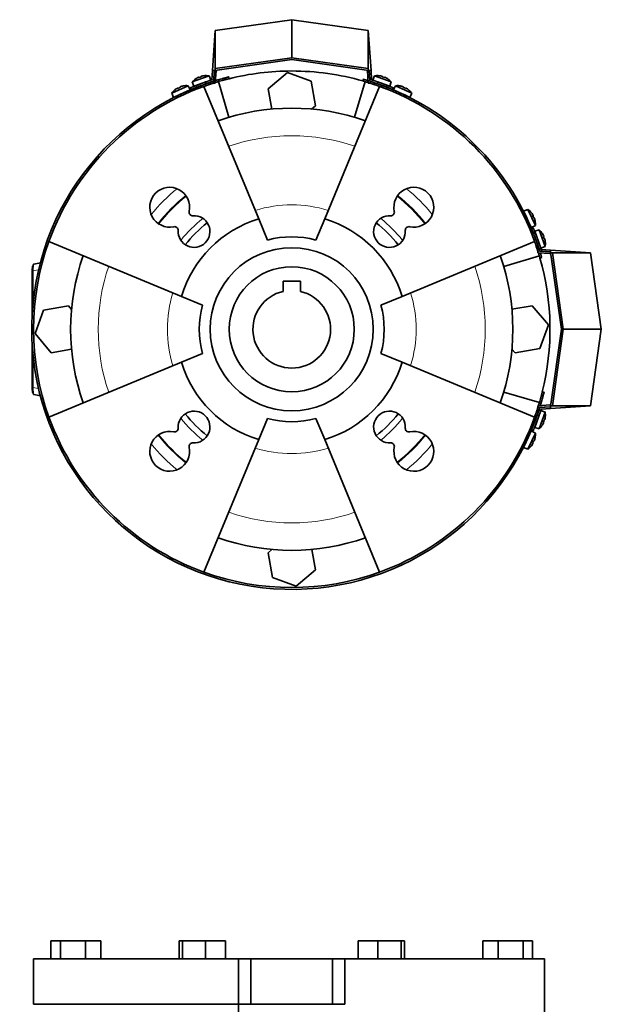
# Model space of a CAD drawing. Header units: millimetres. Extents: x 481 to 1373, y -1380 to 1448.
# Tile 27 of 28: x 481 to 802, y 905 to 1448. Entities that reach past the tile are written whole.
import ezdxf

# ---------------------------------------------------------------- set-up
doc = ezdxf.new("R2010")
doc.units = ezdxf.units.MM
for name, color, linetype in [('M5X8_UNI7687', 7, 'Continuous'), ('MID_344-2', 7, 'Continuous'), ('VSI184-254_GIUNT', 7, 'Continuous'), ('VSI344-454_FILTR', 7, 'Continuous'), ('VSI344-454_FLANG', 7, 'Continuous'), ('VSI344-454_SUPPO', 7, 'Continuous'), ('VSI344-454_TERMI', 7, 'Continuous'), ('VSI344-454_TESTA', 7, 'Continuous')]:
    doc.layers.add(name, color=color, linetype=linetype)

# ---------------------------------------------------------------- blocks, each defined once
blk = doc.blocks.new('SE')
at = {"layer": 'VSI344-454_FLANG', "color": 7, "linetype": 'Continuous', "lineweight": 35}
for p, q in [((498.61, 940.05), (498.61, 930.05)), ((498.61, 940.05), (503.91, 940.05)), ((503.91, 940.05), (503.91, 930.05)), ((503.91, 940.05), (517.65, 940.05)), ((517.65, 940.05), (517.65, 930.05)), ((517.65, 940.05), (526.08, 940.05)), ((526.08, 940.05), (526.08, 930.05)), ((569.36, 940.05), (569.36, 930.05)), ((569.36, 940.05), (571.16, 940.05)), ((571.16, 940.05), (571.16, 930.05)), ((571.16, 940.05), (583.97, 940.05)), ((583.97, 940.05), (583.97, 930.05)), ((583.97, 940.05), (594.96, 940.05)), ((594.96, 940.05), (594.96, 930.05)), ((668.09, 940.05), (668.09, 930.05)), ((668.09, 940.05), (679.08, 940.05)), ((679.08, 940.05), (679.08, 930.05)), ((679.08, 940.05), (691.88, 940.05)), ((691.88, 940.05), (691.88, 930.05)), ((691.88, 940.05), (693.69, 940.05)), ((693.69, 940.05), (693.69, 930.05)), ((736.97, 940.05), (736.97, 930.05)), ((736.97, 940.05), (745.4, 940.05)), ((745.4, 940.05), (745.4, 930.05)), ((745.4, 940.05), (759.14, 940.05)), ((759.14, 940.05), (759.14, 930.05)), ((759.14, 940.05), (764.44, 940.05)), ((764.44, 940.05), (764.44, 930.05)), ((602.19, 930.05), (489.02, 930.05)), ((489.02, 930.05), (489.02, 905.05)), ((602.19, 930.05), (609.02, 930.05)), ((602.19, 930.05), (602.19, 905.05)), ((609.02, 930.05), (654.02, 930.05)), ((609.02, 905.05), (609.02, 930.05)), ((654.02, 930.05), (660.85, 930.05)), ((654.02, 905.05), (654.02, 930.05)), ((770.97, 930.05), (660.85, 930.05)), ((660.85, 930.05), (660.85, 905.05)), ((770.97, 930.05), (770.97, 905.05)), ((489.02, 905.05), (602.19, 905.05)), ((602.19, 905.05), (609.02, 905.05)), ((609.02, 905.05), (654.02, 905.05)), ((654.02, 905.05), (660.85, 905.05))]:
    blk.add_line(p, q, dxfattribs=at)
at = {"layer": 'VSI344-454_TESTA', "color": 7, "linetype": 'Continuous', "lineweight": 35}
for p, q in [((602.19, 890.55), (602.19, 905.05)), ((770.97, 890.55), (770.97, 905.05))]:
    blk.add_line(p, q, dxfattribs=at)
blk = doc.blocks.new('SE1')
at = {"layer": 'M5X8_UNI7687', "color": 7, "linetype": 'Continuous', "lineweight": 35}
for p, q in [((585.88, 1417.31), (576.61, 1413.93)), ((576.61, 1413.93), (577.4, 1411.56)), ((577.4, 1411.56), (586.8, 1414.98)), ((578.71, 1415.76), (578.69, 1415.78)), ((580.17, 1416.51), (580.25, 1416.32)), ((581.5, 1416.99), (581.56, 1416.8)), ((583.1, 1417.36), (583.11, 1417.38)), ((584.8, 1413.17), (584.8, 1413.17)), ((586.8, 1414.98), (585.88, 1417.31)), ((677.17, 1417.31), (676.25, 1414.98)), ((676.25, 1414.98), (685.64, 1411.56)), ((686.43, 1413.93), (677.17, 1417.31)), ((679.95, 1417.36), (679.94, 1417.38)), ((681.54, 1416.99), (681.49, 1416.8)), ((682.88, 1416.51), (682.79, 1416.32)), ((684.34, 1415.76), (684.36, 1415.78)), ((685.64, 1411.56), (686.43, 1413.93)), ((574.29, 1411.89), (565.35, 1407.72)), ((565.35, 1407.72), (566.35, 1405.43)), ((566.35, 1405.43), (575.41, 1409.65)), ((567.28, 1409.73), (567.26, 1409.74)), ((568.67, 1410.6), (568.77, 1410.42)), ((569.96, 1411.2), (570.03, 1411.01)), ((571.52, 1411.7), (571.52, 1411.72)), ((575.41, 1409.65), (574.29, 1411.89)), ((688.76, 1411.89), (687.64, 1409.65)), ((687.64, 1409.65), (696.7, 1405.43)), ((697.69, 1407.72), (688.76, 1411.89)), ((691.53, 1411.7), (691.53, 1411.72)), ((693.09, 1411.2), (693.02, 1411.01)), ((694.38, 1410.6), (694.28, 1410.42)), ((695.79, 1409.74), (695.76, 1409.73)), ((696.7, 1405.43), (697.69, 1407.72)), ((761.76, 1343.66), (759.47, 1342.66)), ((759.47, 1342.66), (763.69, 1333.6)), ((765.93, 1334.72), (761.76, 1343.66)), ((763.76, 1341.73), (763.78, 1341.75)), ((764.63, 1340.34), (764.46, 1340.24)), ((765.23, 1339.05), (765.04, 1338.98)), ((765.74, 1337.49), (765.76, 1337.49)), ((763.69, 1333.6), (765.93, 1334.72)), ((767.97, 1332.4), (765.6, 1331.61)), ((765.6, 1331.61), (769.02, 1322.21)), ((771.34, 1323.13), (767.97, 1332.4)), ((769.8, 1330.3), (769.81, 1330.32)), ((770.54, 1328.84), (770.36, 1328.76)), ((771.03, 1327.51), (770.83, 1327.45)), ((771.4, 1325.91), (771.42, 1325.9)), ((769.02, 1322.21), (771.34, 1323.13)), ((769.02, 1232.76), (765.6, 1223.37)), ((767.2, 1230.76), (767.2, 1230.76)), ((767.97, 1222.58), (771.34, 1231.84)), ((771.34, 1231.84), (769.02, 1232.76)), ((771.4, 1229.06), (771.42, 1229.07)), ((765.6, 1223.37), (767.97, 1222.58)), ((769.8, 1224.67), (769.81, 1224.65)), ((770.54, 1226.13), (770.36, 1226.22)), ((771.03, 1227.47), (770.83, 1227.52)), ((763.69, 1221.37), (759.47, 1212.31)), ((761.76, 1211.32), (765.93, 1220.25)), ((765.93, 1220.25), (763.69, 1221.37)), ((765.74, 1217.48), (765.76, 1217.48)), ((759.47, 1212.31), (761.76, 1211.32)), ((763.78, 1213.22), (763.76, 1213.25)), ((764.63, 1214.63), (764.46, 1214.73)), ((765.23, 1215.92), (765.04, 1215.99))]:
    blk.add_line(p, q, dxfattribs=at)
for centre, radius, start, end in [((584.22, 1407.45), 10, 123.5916, 139.5414), ((584.22, 1407.45), 10, 80.4586, 96.4084), ((585.09, 1413.83), 0.5, 110, 129.2041), ((678.83, 1407.45), 10, 83.5916, 99.5414), ((677.96, 1413.83), 0.5, 50.7959, 70), ((678.83, 1407.45), 10, 40.4586, 56.4084), ((573.5, 1401.92), 10, 128.5916, 144.5414), ((573.5, 1401.92), 10, 85.4586, 101.4084), ((573.81, 1408.36), 0.5, 115, 134.2679), ((683.59, 1411.78), 0.5, 70, 89.4626), ((689.55, 1401.92), 10, 78.5916, 94.5414), ((689.24, 1408.36), 0.5, 45.7321, 65), ((689.55, 1401.92), 10, 35.4586, 51.4084), ((568.37, 1405.82), 0.5, 95.7321, 115), ((694.68, 1405.82), 0.5, 65, 84.2679), ((755.96, 1335.51), 10, 38.5916, 54.5414), ((759.86, 1340.64), 0.5, 5.7321, 25), ((755.96, 1335.51), 10, 355.4586, 11.4084), ((762.39, 1335.2), 0.5, 25, 44.2679), ((761.48, 1324.79), 10, 33.5916, 49.5414), ((761.48, 1324.79), 10, 350.4586, 6.4084), ((767.87, 1323.92), 0.5, 20, 39.2041), ((767.87, 1231.05), 0.5, 320.7959, 340), ((761.48, 1230.19), 10, 353.5916, 9.5414), ((765.81, 1225.42), 0.5, 340, 359.4626), ((761.48, 1230.19), 10, 310.4586, 326.4084), ((762.39, 1219.77), 0.5, 315.7321, 335), ((755.96, 1219.46), 10, 348.5916, 4.5414), ((759.86, 1214.33), 0.5, 335, 354.2679), ((755.96, 1219.46), 10, 305.4586, 321.4084)]:
    blk.add_arc(centre, radius, start, end, dxfattribs=at)
for centre, major_axis, ratio, start_param, end_param in [((584.22, 1407.46), (-9.4, -3.42), 0.996195, 4.833518, 4.948078), ((583.47, 1409.52), (8.7, 3.17), 0.811251, 1.49595, 1.645642), ((584.22, 1407.46), (9.4, 3.42), 0.996195, 1.335108, 1.449667), ((678.83, 1407.46), (-9.4, 3.42), 0.996195, 4.833518, 4.948078), ((679.58, 1409.52), (8.7, -3.17), 0.811251, 1.49595, 1.645642), ((678.83, 1407.46), (9.4, -3.42), 0.996195, 1.335108, 1.449667), ((573.49, 1401.93), (-9.06, -4.23), 0.996195, 4.833518, 4.948078), ((572.56, 1403.92), (8.39, 3.91), 0.811251, 1.49595, 1.645642), ((573.49, 1401.93), (9.06, 4.23), 0.996195, 1.335108, 1.449667), ((689.55, 1401.93), (-9.06, 4.23), 0.996195, 4.833518, 4.948078), ((690.48, 1403.92), (8.39, -3.91), 0.811251, 1.49595, 1.645642), ((689.55, 1401.93), (9.06, -4.23), 0.996195, 1.335108, 1.449667), ((755.97, 1335.52), (-4.23, 9.06), 0.996195, 4.833518, 4.948078), ((757.96, 1336.45), (3.91, -8.39), 0.811251, 1.49595, 1.645642), ((755.97, 1335.52), (4.23, -9.06), 0.996195, 1.335108, 1.449667), ((761.5, 1324.79), (-3.42, 9.4), 0.996195, 4.833518, 4.948078), ((763.56, 1325.54), (3.17, -8.7), 0.811251, 1.49595, 1.645642), ((761.5, 1324.79), (3.42, -9.4), 0.996195, 1.335108, 1.449667), ((761.5, 1230.18), (3.42, 9.4), 0.996195, 4.833518, 4.948078), ((761.5, 1230.18), (-3.42, -9.4), 0.996195, 1.335108, 1.449667), ((763.56, 1229.43), (-3.17, -8.7), 0.811251, 1.49595, 1.645642), ((755.97, 1219.46), (4.23, 9.06), 0.996195, 4.833518, 4.948078), ((755.97, 1219.46), (-4.23, -9.06), 0.996195, 1.335108, 1.449667), ((757.96, 1218.53), (-3.91, -8.39), 0.811251, 1.49595, 1.645642)]:
    blk.add_ellipse(centre, major_axis=major_axis, ratio=ratio, start_param=start_param, end_param=end_param, dxfattribs=at)
for points in [[(580.17, 1416.51), (580.17, 1416.51), (580.16, 1416.51), (580.16, 1416.51), (580.14, 1416.51), (580.13, 1416.51), (580.11, 1416.51), (580.08, 1416.5), (580.05, 1416.49), (580.02, 1416.48), (579.99, 1416.47), (579.95, 1416.45), (579.91, 1416.44), (579.87, 1416.42), (579.83, 1416.4), (579.79, 1416.38), (579.75, 1416.36), (579.72, 1416.34), (579.7, 1416.34)], [(581.97, 1417.16), (581.95, 1417.16), (581.92, 1417.15), (581.87, 1417.14), (581.83, 1417.13), (581.79, 1417.12), (581.75, 1417.1), (581.71, 1417.09), (581.67, 1417.08), (581.63, 1417.07), (581.6, 1417.05), (581.57, 1417.04), (581.55, 1417.03), (581.53, 1417.02), (581.52, 1417.01), (581.51, 1417.01), (581.5, 1417), (581.5, 1417), (581.5, 1416.99)], [(681.54, 1416.99), (681.54, 1417), (681.54, 1417), (681.54, 1417.01), (681.53, 1417.01), (681.51, 1417.02), (681.5, 1417.03), (681.47, 1417.04), (681.45, 1417.05), (681.41, 1417.07), (681.38, 1417.08), (681.34, 1417.09), (681.3, 1417.1), (681.26, 1417.12), (681.22, 1417.13), (681.17, 1417.14), (681.13, 1417.15), (681.09, 1417.16), (681.08, 1417.16)], [(683.35, 1416.34), (683.33, 1416.34), (683.3, 1416.36), (683.26, 1416.38), (683.22, 1416.4), (683.18, 1416.42), (683.14, 1416.44), (683.1, 1416.45), (683.06, 1416.47), (683.03, 1416.48), (682.99, 1416.49), (682.97, 1416.5), (682.94, 1416.51), (682.92, 1416.51), (682.9, 1416.51), (682.89, 1416.51), (682.88, 1416.51), (682.88, 1416.51), (682.88, 1416.51)], [(568.67, 1410.6), (568.67, 1410.6), (568.67, 1410.6), (568.66, 1410.6), (568.64, 1410.6), (568.63, 1410.6), (568.61, 1410.59), (568.58, 1410.58), (568.56, 1410.57), (568.53, 1410.56), (568.49, 1410.54), (568.46, 1410.52), (568.42, 1410.5), (568.38, 1410.48), (568.34, 1410.46), (568.3, 1410.44), (568.26, 1410.41), (568.23, 1410.39), (568.22, 1410.39)], [(570.41, 1411.41), (570.39, 1411.4), (570.36, 1411.39), (570.31, 1411.37), (570.27, 1411.36), (570.23, 1411.34), (570.19, 1411.33), (570.15, 1411.31), (570.11, 1411.3), (570.08, 1411.28), (570.05, 1411.27), (570.02, 1411.25), (570, 1411.24), (569.98, 1411.23), (569.97, 1411.22), (569.96, 1411.21), (569.96, 1411.2), (569.96, 1411.2), (569.96, 1411.2)], [(693.09, 1411.2), (693.09, 1411.2), (693.09, 1411.2), (693.09, 1411.21), (693.08, 1411.22), (693.06, 1411.23), (693.05, 1411.24), (693.02, 1411.25), (693, 1411.27), (692.97, 1411.28), (692.93, 1411.3), (692.9, 1411.31), (692.86, 1411.33), (692.82, 1411.34), (692.78, 1411.36), (692.73, 1411.37), (692.69, 1411.39), (692.66, 1411.4), (692.64, 1411.41)], [(694.83, 1410.39), (694.81, 1410.39), (694.78, 1410.41), (694.74, 1410.44), (694.7, 1410.46), (694.67, 1410.48), (694.63, 1410.5), (694.59, 1410.52), (694.55, 1410.54), (694.52, 1410.56), (694.49, 1410.57), (694.46, 1410.58), (694.44, 1410.59), (694.42, 1410.6), (694.4, 1410.6), (694.39, 1410.6), (694.38, 1410.6), (694.38, 1410.6), (694.38, 1410.6)], [(764.63, 1340.34), (764.64, 1340.34), (764.64, 1340.34), (764.64, 1340.35), (764.64, 1340.37), (764.63, 1340.38), (764.63, 1340.4), (764.62, 1340.43), (764.61, 1340.45), (764.59, 1340.48), (764.58, 1340.52), (764.56, 1340.55), (764.54, 1340.59), (764.52, 1340.63), (764.5, 1340.67), (764.47, 1340.71), (764.45, 1340.75), (764.43, 1340.78), (764.42, 1340.79)], [(765.44, 1338.6), (765.44, 1338.62), (765.43, 1338.65), (765.41, 1338.7), (765.4, 1338.74), (765.38, 1338.78), (765.37, 1338.82), (765.35, 1338.86), (765.33, 1338.9), (765.32, 1338.93), (765.3, 1338.96), (765.29, 1338.99), (765.28, 1339.01), (765.27, 1339.03), (765.26, 1339.04), (765.25, 1339.05), (765.24, 1339.05), (765.24, 1339.05), (765.23, 1339.05)], [(770.54, 1328.84), (770.55, 1328.84), (770.55, 1328.85), (770.55, 1328.85), (770.55, 1328.87), (770.55, 1328.88), (770.54, 1328.9), (770.54, 1328.93), (770.53, 1328.96), (770.52, 1328.99), (770.5, 1329.02), (770.49, 1329.06), (770.47, 1329.1), (770.46, 1329.14), (770.44, 1329.18), (770.42, 1329.22), (770.4, 1329.26), (770.38, 1329.29), (770.37, 1329.31)], [(771.2, 1327.04), (771.2, 1327.06), (771.19, 1327.09), (771.18, 1327.14), (771.17, 1327.18), (771.15, 1327.22), (771.14, 1327.26), (771.13, 1327.3), (771.12, 1327.34), (771.1, 1327.38), (771.09, 1327.41), (771.08, 1327.44), (771.07, 1327.46), (771.06, 1327.48), (771.05, 1327.49), (771.04, 1327.5), (771.04, 1327.51), (771.03, 1327.51), (771.03, 1327.51)], [(771.03, 1227.47), (771.03, 1227.47), (771.04, 1227.47), (771.04, 1227.47), (771.05, 1227.48), (771.06, 1227.5), (771.07, 1227.51), (771.08, 1227.54), (771.09, 1227.56), (771.1, 1227.6), (771.12, 1227.63), (771.13, 1227.67), (771.14, 1227.71), (771.15, 1227.75), (771.17, 1227.79), (771.18, 1227.84), (771.19, 1227.88), (771.2, 1227.92), (771.2, 1227.93)], [(770.37, 1225.66), (770.38, 1225.68), (770.4, 1225.71), (770.42, 1225.75), (770.44, 1225.79), (770.46, 1225.83), (770.47, 1225.87), (770.49, 1225.91), (770.5, 1225.95), (770.52, 1225.98), (770.53, 1226.02), (770.54, 1226.04), (770.54, 1226.07), (770.55, 1226.09), (770.55, 1226.11), (770.55, 1226.12), (770.55, 1226.13), (770.55, 1226.13), (770.54, 1226.13)], [(764.42, 1214.18), (764.43, 1214.2), (764.45, 1214.23), (764.47, 1214.27), (764.5, 1214.31), (764.52, 1214.34), (764.54, 1214.38), (764.56, 1214.42), (764.58, 1214.46), (764.59, 1214.49), (764.61, 1214.52), (764.62, 1214.55), (764.63, 1214.57), (764.63, 1214.59), (764.64, 1214.61), (764.64, 1214.62), (764.64, 1214.63), (764.64, 1214.63), (764.63, 1214.63)], [(765.23, 1215.92), (765.24, 1215.92), (765.24, 1215.92), (765.25, 1215.92), (765.26, 1215.93), (765.27, 1215.95), (765.28, 1215.96), (765.29, 1215.99), (765.3, 1216.01), (765.32, 1216.04), (765.33, 1216.08), (765.35, 1216.11), (765.37, 1216.15), (765.38, 1216.19), (765.4, 1216.23), (765.41, 1216.28), (765.43, 1216.32), (765.44, 1216.35), (765.44, 1216.37)]]:
    blk.add_open_spline(points, degree=3, dxfattribs=at)
at = {"layer": 'MID_344-2', "color": 7, "linetype": 'Continuous', "lineweight": 35}
for p, q in [((588.8, 1420.27), (588.32, 1413.35)), ((589.31, 1413.28), (589.8, 1420.27)), ((673.24, 1420.27), (673.73, 1413.28)), ((674.73, 1413.35), (674.25, 1420.27)), ((588.32, 1413.35), (589.31, 1413.28)), ((673.73, 1413.28), (674.73, 1413.35)), ((767.39, 1320.69), (767.32, 1319.7)), ((774.31, 1320.21), (767.39, 1320.69)), ((767.32, 1319.7), (774.31, 1319.21)), ((774.31, 1235.77), (767.32, 1235.28)), ((767.32, 1235.28), (767.39, 1234.28)), ((767.39, 1234.28), (774.31, 1234.76))]:
    blk.add_line(p, q, dxfattribs=at)
at = {"layer": 'VSI184-254_GIUNT', "color": 7, "linetype": 'Continuous', "lineweight": 35}
for p, q in [((626.77, 1304.06), (626.77, 1298.38)), ((636.27, 1304.06), (626.77, 1304.06)), ((636.27, 1298.38), (636.27, 1304.06))]:
    blk.add_line(p, q, dxfattribs=at)
blk.add_circle((631.52, 1277.49), 34.5, dxfattribs=at)
blk.add_arc((631.52, 1277.49), 21.43, 102.8061, 77.1939, dxfattribs=at)
at = {"layer": 'VSI344-454_FILTR', "color": 4, "linetype": 'Continuous', "lineweight": 9}
for p, q in [((584.06, 1411.85), (583.75, 1412.8)), ((591.36, 1415.25), (591.67, 1414.3)), ((593.18, 1414.73), (592.94, 1415.7)), ((673.7, 1413.7), (673.68, 1413.61)), ((678.02, 1412.19), (678.37, 1413.13)), ((684, 1411.05), (683.65, 1410.11)), ((764.15, 1329.61), (765.09, 1329.96)), ((767.16, 1324.33), (766.22, 1323.98)), ((767.65, 1319.64), (767.74, 1319.67)), ((769.74, 1238.9), (768.77, 1239.14)), ((768.34, 1237.64), (769.29, 1237.32)), ((766.84, 1229.71), (765.89, 1230.02))]:
    blk.add_line(p, q, dxfattribs=at)
at = {"layer": 'VSI344-454_FILTR', "color": 7, "linetype": 'Continuous', "lineweight": 35}
for p, q in [((586.9, 1412.82), (586.58, 1413.77)), ((597.05, 1415.75), (596.81, 1416.72)), ((671.08, 1415.43), (670.8, 1414.47)), ((681.19, 1412.12), (680.85, 1411.18)), ((765.22, 1326.81), (766.15, 1327.15)), ((768.5, 1316.76), (769.46, 1317.04)), ((770.76, 1242.77), (769.79, 1243.01)), ((767.81, 1232.55), (766.86, 1232.86))]:
    blk.add_line(p, q, dxfattribs=at)
for radius, start, end in [(143.5, 109.4479, 340.5521), (143.5, 105.5973, 106.2532), (142.5, 105.6085, 106.2392), (142.5, 70.9563, 72.4298), (142.5, 109.4563, 109.8856), (143.5, 21.4479, 68.5521), (142.5, 160.1144, 199.8856), (142.5, 17.5702, 19.0437), (142.5, 343.7608, 344.3915), (143.5, 343.7468, 344.4027), (142.5, 340.1144, 340.5437), (142.5, 250.1144, 289.8856)]:
    blk.add_arc((631.52, 1277.49), radius, start, end, dxfattribs=at)
for points, knots in [([(583.75, 1412.8), (583.8, 1412.82), (583.91, 1412.86), (584.06, 1412.91), (584.22, 1412.97), (584.38, 1413.02), (584.53, 1413.07), (584.68, 1413.13), (584.95, 1413.22), (585.33, 1413.35), (585.76, 1413.49), (586.12, 1413.61), (586.34, 1413.69), (586.47, 1413.73), (586.53, 1413.75), (586.58, 1413.77), (586.58, 1413.77), (586.58, 1413.77)], [0, 0, 0, 0, 0.036074, 0.071835, 0.107394, 0.142867, 0.178369, 0.214015, 0.24992, 0.375515, 0.499618, 0.623903, 0.749864, 0.812552, 0.874725, 0.937001, 1, 1, 1, 1]), ([(586.9, 1412.82), (586.9, 1412.82), (586.9, 1412.82), (586.88, 1412.81), (586.86, 1412.81), (586.83, 1412.8), (586.79, 1412.78), (586.74, 1412.77), (586.63, 1412.73), (586.43, 1412.66), (586.08, 1412.55), (585.64, 1412.4), (585.23, 1412.26), (584.88, 1412.14), (584.61, 1412.04), (584.34, 1411.95), (584.15, 1411.88), (584.06, 1411.85)], [0, 0, 0, 0, 0.03611, 0.071905, 0.107497, 0.143003, 0.178538, 0.214218, 0.250157, 0.376062, 0.500392, 0.624478, 0.750119, 0.812755, 0.874869, 0.937079, 1, 1, 1, 1]), ([(586.58, 1413.77), (586.59, 1413.77), (586.59, 1413.77), (586.6, 1413.77), (586.62, 1413.78), (586.65, 1413.79), (586.69, 1413.8), (586.74, 1413.82), (586.8, 1413.84), (586.87, 1413.86), (587.03, 1413.92), (587.36, 1414.02), (587.84, 1414.17), (588.16, 1414.28), (588.25, 1414.31)], [0, 0, 0, 0, 0.027983, 0.0557899, 0.0834734, 0.1110867, 0.1386835, 0.1663177, 0.1940428, 0.2219119, 0.2499772, 0.3749272, 0.4997192, 0.5496634, 0.5496634, 0.5496634, 0.5496634]), ([(588.48, 1413.33), (588.41, 1413.31), (588.13, 1413.22), (587.67, 1413.07), (587.32, 1412.96), (587.13, 1412.89), (587.02, 1412.86), (586.95, 1412.84), (586.91, 1412.82), (586.9, 1412.82), (586.9, 1412.82)], [0.4654257, 0.4654257, 0.4654257, 0.4654257, 0.5002684, 0.625041, 0.7500173, 0.8003848, 0.8502554, 0.8999393, 0.9497504, 1, 1, 1, 1]), ([(591.67, 1414.3), (591.6, 1414.28), (591.46, 1414.24), (591.25, 1414.18), (591.05, 1414.12), (590.84, 1414.06), (590.64, 1413.99), (590.43, 1413.93), (590.23, 1413.87), (590.04, 1413.81), (589.72, 1413.72), (589.47, 1413.64), (589.3, 1413.59)], [0, 0, 0, 0, 0.028015, 0.0558533, 0.0835676, 0.1112114, 0.1388385, 0.1665028, 0.194258, 0.2221573, 0.2502531, 0.3309756, 0.3309756, 0.3309756, 0.3309756]), ([(589.4, 1414.66), (589.44, 1414.68), (589.6, 1414.73), (589.88, 1414.81), (590.24, 1414.92), (590.61, 1415.03), (590.98, 1415.14), (591.23, 1415.21), (591.36, 1415.25)], [0.7315353, 0.7315353, 0.7315353, 0.7315353, 0.7497622, 0.8001839, 0.8501065, 0.8998409, 0.9497014, 1, 1, 1, 1]), ([(592.94, 1415.7), (593, 1415.72), (593.13, 1415.76), (593.32, 1415.81), (593.51, 1415.86), (593.69, 1415.91), (593.88, 1415.96), (594.06, 1416.01), (594.24, 1416.06), (594.59, 1416.15), (595.1, 1416.29), (595.69, 1416.44), (596.17, 1416.56), (596.47, 1416.64), (596.65, 1416.68), (596.74, 1416.71), (596.8, 1416.72), (596.8, 1416.72), (596.81, 1416.72)], [0, 0, 0, 0, 0.031592, 0.062927, 0.094082, 0.125133, 0.156157, 0.187231, 0.218434, 0.24984, 0.375694, 0.49976, 0.623965, 0.750126, 0.812727, 0.874827, 0.937046, 1, 1, 1, 1]), ([(597.05, 1415.75), (597.05, 1415.75), (597.05, 1415.75), (597.03, 1415.75), (597.01, 1415.74), (596.98, 1415.74), (596.94, 1415.73), (596.88, 1415.71), (596.82, 1415.7), (596.69, 1415.66), (596.42, 1415.59), (595.93, 1415.47), (595.34, 1415.32), (594.78, 1415.17), (594.3, 1415.04), (593.94, 1414.94), (593.56, 1414.84), (593.31, 1414.77), (593.18, 1414.73)], [0, 0, 0, 0, 0.031603, 0.06295, 0.094114, 0.125174, 0.156207, 0.187289, 0.2185, 0.249914, 0.37603, 0.500271, 0.624311, 0.750212, 0.812795, 0.874875, 0.937072, 1, 1, 1, 1]), ([(673.68, 1413.61), (673.62, 1413.63), (673.52, 1413.66), (673.35, 1413.71), (673.2, 1413.76), (673.04, 1413.8), (672.88, 1413.85), (672.73, 1413.9), (672.45, 1413.98), (672.07, 1414.1), (671.63, 1414.23), (671.27, 1414.33), (671.05, 1414.39), (670.92, 1414.43), (670.85, 1414.45), (670.81, 1414.46), (670.8, 1414.47), (670.8, 1414.47)], [0, 0, 0, 0, 0.036074, 0.071827, 0.107372, 0.142823, 0.178296, 0.213907, 0.249769, 0.37568, 0.49974, 0.623937, 0.750153, 0.812742, 0.874833, 0.937047, 1, 1, 1, 1]), ([(671.08, 1415.43), (671.08, 1415.43), (671.08, 1415.43), (671.09, 1415.42), (671.12, 1415.42), (671.15, 1415.41), (671.19, 1415.4), (671.24, 1415.38), (671.34, 1415.35), (671.55, 1415.29), (671.91, 1415.19), (672.35, 1415.06), (672.77, 1414.93), (673.12, 1414.83), (673.38, 1414.75), (673.55, 1414.69), (673.63, 1414.67)], [0, 0, 0, 0, 0.0360916, 0.0718605, 0.1074196, 0.142884, 0.1783694, 0.2139916, 0.2498648, 0.3760321, 0.5002654, 0.6243037, 0.7502673, 0.8128325, 0.8748978, 0.9284754, 0.9284754, 0.9284754, 0.9284754]), ([(678.37, 1413.13), (678.42, 1413.11), (678.53, 1413.07), (678.69, 1413.02), (678.84, 1412.96), (679, 1412.91), (679.15, 1412.85), (679.3, 1412.8), (679.57, 1412.7), (679.95, 1412.57), (680.38, 1412.41), (680.73, 1412.29), (680.95, 1412.21), (681.08, 1412.16), (681.14, 1412.14), (681.18, 1412.12), (681.19, 1412.12), (681.19, 1412.12)], [0, 0, 0, 0, 0.036087, 0.071867, 0.107452, 0.142957, 0.178497, 0.214187, 0.25014, 0.375681, 0.50031, 0.624737, 0.750064, 0.812751, 0.874892, 0.937105, 1, 1, 1, 1]), ([(680.85, 1411.18), (680.84, 1411.18), (680.84, 1411.18), (680.83, 1411.18), (680.81, 1411.19), (680.78, 1411.2), (680.74, 1411.22), (680.69, 1411.24), (680.59, 1411.27), (680.39, 1411.35), (680.03, 1411.48), (679.6, 1411.63), (679.19, 1411.78), (678.84, 1411.9), (678.57, 1411.99), (678.3, 1412.09), (678.11, 1412.16), (678.02, 1412.19)], [0, 0, 0, 0, 0.036048, 0.071793, 0.107348, 0.142827, 0.178345, 0.214016, 0.249954, 0.375229, 0.499698, 0.624316, 0.749897, 0.812621, 0.874803, 0.937057, 1, 1, 1, 1]), ([(683.65, 1410.11), (683.6, 1410.13), (683.49, 1410.17), (683.33, 1410.23), (683.18, 1410.29), (683.03, 1410.35), (682.88, 1410.41), (682.73, 1410.47), (682.46, 1410.57), (682.08, 1410.72), (681.66, 1410.88), (681.3, 1411.01), (681.09, 1411.09), (680.96, 1411.14), (680.89, 1411.16), (680.85, 1411.18), (680.85, 1411.18), (680.85, 1411.18)], [0, 0, 0, 0, 0.036074, 0.071827, 0.107372, 0.142823, 0.178296, 0.213907, 0.249769, 0.37568, 0.49974, 0.623937, 0.750153, 0.812742, 0.874833, 0.937047, 1, 1, 1, 1]), ([(681.19, 1412.12), (681.19, 1412.12), (681.19, 1412.12), (681.21, 1412.11), (681.23, 1412.1), (681.26, 1412.09), (681.3, 1412.08), (681.35, 1412.06), (681.45, 1412.02), (681.65, 1411.95), (682, 1411.82), (682.43, 1411.65), (682.84, 1411.5), (683.18, 1411.37), (683.45, 1411.26), (683.72, 1411.16), (683.9, 1411.09), (684, 1411.05)], [0, 0, 0, 0, 0.036092, 0.07186, 0.10742, 0.142884, 0.178369, 0.213992, 0.249865, 0.376032, 0.500265, 0.624304, 0.750267, 0.812832, 0.874898, 0.937082, 1, 1, 1, 1]), ([(765.22, 1326.81), (765.22, 1326.81), (765.22, 1326.81), (765.21, 1326.82), (765.2, 1326.85), (765.19, 1326.88), (765.18, 1326.92), (765.16, 1326.96), (765.12, 1327.07), (765.05, 1327.27), (764.91, 1327.62), (764.75, 1328.05), (764.6, 1328.45), (764.46, 1328.8), (764.36, 1329.07), (764.26, 1329.34), (764.18, 1329.52), (764.15, 1329.61)], [0, 0, 0, 0, 0.036092, 0.07186, 0.10742, 0.142884, 0.178369, 0.213991, 0.249865, 0.376032, 0.500265, 0.624303, 0.750267, 0.812832, 0.874898, 0.937082, 1, 1, 1, 1]), ([(765.09, 1329.96), (765.11, 1329.91), (765.15, 1329.8), (765.21, 1329.64), (765.27, 1329.49), (765.33, 1329.34), (765.39, 1329.19), (765.44, 1329.04), (765.55, 1328.77), (765.69, 1328.39), (765.85, 1327.97), (765.98, 1327.61), (766.06, 1327.4), (766.11, 1327.27), (766.14, 1327.2), (766.15, 1327.16), (766.15, 1327.16), (766.15, 1327.15)], [0, 0, 0, 0, 0.036074, 0.071827, 0.107372, 0.142823, 0.178296, 0.213907, 0.249769, 0.375679, 0.49974, 0.623937, 0.750153, 0.812742, 0.874833, 0.937047, 1, 1, 1, 1]), ([(766.22, 1323.98), (766.21, 1324.04), (766.17, 1324.14), (766.11, 1324.3), (766.06, 1324.46), (766.01, 1324.61), (765.95, 1324.77), (765.9, 1324.92), (765.8, 1325.19), (765.67, 1325.57), (765.51, 1326), (765.38, 1326.35), (765.3, 1326.57), (765.26, 1326.69), (765.23, 1326.76), (765.22, 1326.8), (765.22, 1326.81), (765.22, 1326.81)], [0, 0, 0, 0, 0.036087, 0.071867, 0.107452, 0.142957, 0.178497, 0.214187, 0.25014, 0.375682, 0.50031, 0.624737, 0.750064, 0.812751, 0.874892, 0.937105, 1, 1, 1, 1]), ([(766.15, 1327.15), (766.15, 1327.15), (766.16, 1327.15), (766.16, 1327.14), (766.17, 1327.12), (766.18, 1327.09), (766.19, 1327.05), (766.21, 1327), (766.25, 1326.89), (766.32, 1326.7), (766.45, 1326.34), (766.61, 1325.91), (766.75, 1325.5), (766.88, 1325.15), (766.97, 1324.88), (767.07, 1324.61), (767.13, 1324.42), (767.16, 1324.33)], [0, 0, 0, 0, 0.036048, 0.071793, 0.107348, 0.142827, 0.178345, 0.214016, 0.249955, 0.375229, 0.499698, 0.624316, 0.749898, 0.812622, 0.874803, 0.937058, 1, 1, 1, 1]), ([(768.5, 1316.76), (768.5, 1316.77), (768.5, 1316.77), (768.5, 1316.78), (768.49, 1316.8), (768.48, 1316.83), (768.47, 1316.88), (768.46, 1316.92), (768.43, 1317.03), (768.37, 1317.24), (768.26, 1317.6), (768.13, 1318.03), (768.01, 1318.45), (767.9, 1318.81), (767.82, 1319.08), (767.73, 1319.36), (767.68, 1319.55), (767.65, 1319.64)], [0, 0, 0, 0, 0.036092, 0.07186, 0.10742, 0.142884, 0.178369, 0.213991, 0.249865, 0.376032, 0.500265, 0.624303, 0.750267, 0.812832, 0.874898, 0.937082, 1, 1, 1, 1]), ([(768.71, 1319.59), (768.71, 1319.59), (768.72, 1319.54), (768.76, 1319.43), (768.8, 1319.28), (768.85, 1319.12), (768.9, 1318.97), (768.98, 1318.69), (769.09, 1318.31), (769.22, 1317.87), (769.33, 1317.51), (769.39, 1317.29), (769.43, 1317.16), (769.45, 1317.09), (769.46, 1317.05), (769.46, 1317.04), (769.46, 1317.04)], [0.0715921, 0.0715921, 0.0715921, 0.0715921, 0.0718269, 0.1073717, 0.1428229, 0.1782961, 0.2139067, 0.2497688, 0.3756794, 0.4997397, 0.6239373, 0.7501533, 0.812742, 0.8748331, 0.9370469, 1, 1, 1, 1]), ([(768.77, 1239.14), (768.79, 1239.21), (768.82, 1239.34), (768.87, 1239.52), (768.93, 1239.71), (768.98, 1239.9), (769.03, 1240.08), (769.08, 1240.26), (769.12, 1240.44), (769.22, 1240.8), (769.35, 1241.3), (769.51, 1241.89), (769.63, 1242.38), (769.71, 1242.68), (769.75, 1242.85), (769.77, 1242.94), (769.79, 1243), (769.79, 1243.01), (769.79, 1243.01)], [0, 0, 0, 0, 0.031592, 0.062927, 0.094083, 0.125133, 0.156157, 0.187232, 0.218434, 0.249841, 0.375694, 0.49976, 0.623965, 0.750126, 0.812727, 0.874827, 0.937046, 1, 1, 1, 1]), ([(770.76, 1242.77), (770.76, 1242.77), (770.76, 1242.77), (770.76, 1242.75), (770.75, 1242.73), (770.74, 1242.7), (770.73, 1242.66), (770.72, 1242.61), (770.7, 1242.55), (770.67, 1242.41), (770.6, 1242.14), (770.48, 1241.65), (770.32, 1241.06), (770.18, 1240.5), (770.05, 1240.02), (769.95, 1239.66), (769.84, 1239.28), (769.77, 1239.03), (769.74, 1238.9)], [0, 0, 0, 0, 0.031603, 0.06295, 0.094114, 0.125174, 0.156207, 0.18729, 0.2185, 0.249914, 0.376031, 0.500271, 0.624311, 0.750213, 0.812795, 0.874875, 0.937072, 1, 1, 1, 1]), ([(766.86, 1232.86), (766.86, 1232.86), (766.86, 1232.86), (766.86, 1232.88), (766.87, 1232.9), (766.88, 1232.93), (766.89, 1232.97), (766.91, 1233.02), (766.93, 1233.08), (766.95, 1233.15), (767, 1233.31), (767.11, 1233.63), (767.25, 1234.09), (767.35, 1234.38), (767.37, 1234.44)], [0, 0, 0, 0, 0.0279829, 0.0557898, 0.0834733, 0.1110865, 0.1386833, 0.1663175, 0.1940425, 0.2219116, 0.2499768, 0.3749266, 0.4997183, 0.5346105, 0.5346105, 0.5346105, 0.5346105]), ([(767.62, 1235.26), (767.68, 1235.43), (767.77, 1235.73), (767.9, 1236.15), (768.01, 1236.52), (768.12, 1236.88), (768.23, 1237.26), (768.3, 1237.51), (768.34, 1237.64)], [0.6690732, 0.6690732, 0.6690732, 0.6690732, 0.7497612, 0.8001829, 0.8501057, 0.8998403, 0.9497011, 1, 1, 1, 1]), ([(768.37, 1234.31), (768.33, 1234.18), (768.22, 1233.83), (768.06, 1233.32), (767.94, 1232.97), (767.88, 1232.77), (767.85, 1232.67), (767.82, 1232.6), (767.81, 1232.56), (767.81, 1232.55), (767.81, 1232.55)], [0.4338052, 0.4338052, 0.4338052, 0.4338052, 0.5002675, 0.6250404, 0.750017, 0.8003845, 0.8502552, 0.8999392, 0.9497503, 1, 1, 1, 1]), ([(769.29, 1237.32), (769.27, 1237.25), (769.23, 1237.11), (769.17, 1236.9), (769.1, 1236.7), (769.04, 1236.49), (768.98, 1236.29), (768.92, 1236.08), (768.86, 1235.88), (768.8, 1235.69), (768.75, 1235.51), (768.71, 1235.41), (768.7, 1235.36)], [0, 0, 0, 0, 0.0280148, 0.0558529, 0.0835671, 0.1112108, 0.1388378, 0.166502, 0.1942571, 0.2221564, 0.2502521, 0.2685157, 0.2685157, 0.2685157, 0.2685157]), ([(765.89, 1230.02), (765.91, 1230.07), (765.94, 1230.18), (766, 1230.34), (766.05, 1230.5), (766.11, 1230.65), (766.16, 1230.8), (766.21, 1230.96), (766.31, 1231.23), (766.44, 1231.61), (766.58, 1232.04), (766.7, 1232.4), (766.77, 1232.61), (766.82, 1232.74), (766.84, 1232.81), (766.85, 1232.85), (766.85, 1232.86), (766.86, 1232.86)], [0, 0, 0, 0, 0.036074, 0.071835, 0.107394, 0.142867, 0.178369, 0.214016, 0.24992, 0.375515, 0.499619, 0.623903, 0.749864, 0.812553, 0.874725, 0.937001, 1, 1, 1, 1]), ([(767.81, 1232.55), (767.81, 1232.55), (767.8, 1232.54), (767.8, 1232.53), (767.79, 1232.51), (767.78, 1232.48), (767.77, 1232.44), (767.75, 1232.39), (767.72, 1232.28), (767.65, 1232.08), (767.53, 1231.73), (767.39, 1231.29), (767.24, 1230.88), (767.12, 1230.53), (767.03, 1230.26), (766.93, 1229.99), (766.87, 1229.8), (766.84, 1229.71)], [0, 0, 0, 0, 0.03611, 0.071905, 0.107497, 0.143003, 0.178538, 0.214218, 0.250157, 0.376062, 0.500393, 0.624478, 0.750119, 0.812755, 0.87487, 0.93708, 1, 1, 1, 1])]:
    blk.add_open_spline(points, degree=3, knots=knots, dxfattribs=at)
at = {"layer": 'VSI344-454_SUPPO', "color": 7, "linetype": 'Continuous', "lineweight": 35}
for p, q in [((618.5, 1410.23), (629.12, 1419.13)), ((629.12, 1419.13), (642.14, 1414.39)), ((596.87, 1394.46), (591.05, 1414.12)), ((596.93, 1415.72), (596.93, 1415.72)), ((642.14, 1414.39), (644.54, 1400.75)), ((666.17, 1394.46), (672, 1414.12)), ((583.05, 1411.49), (613.36, 1338.33)), ((620.48, 1398.99), (618.5, 1410.23)), ((679.99, 1411.49), (649.69, 1338.33)), ((644.54, 1400.75), (642.46, 1399)), ((618.17, 1326.71), (613.36, 1338.33)), ((644.88, 1326.71), (649.69, 1338.33)), ((497.52, 1325.96), (570.68, 1295.65)), ((765.53, 1325.96), (692.37, 1295.65)), ((748.5, 1312.14), (768.16, 1317.96)), ((582.3, 1290.84), (570.68, 1295.65)), ((680.74, 1290.84), (692.37, 1295.65)), ((489.88, 1275.08), (494.62, 1288.1)), ((494.62, 1288.1), (508.26, 1290.51)), ((508.26, 1290.51), (510.01, 1288.42)), ((753.02, 1288.53), (764.26, 1290.51)), ((764.26, 1290.51), (773.17, 1279.89)), ((773.17, 1279.89), (768.43, 1266.87)), ((498.78, 1264.47), (489.88, 1275.08)), ((510.02, 1266.45), (498.78, 1264.47)), ((754.78, 1264.47), (753.03, 1266.55)), ((768.43, 1266.87), (754.78, 1264.47)), ((582.3, 1264.13), (570.68, 1259.32)), ((680.74, 1264.13), (692.37, 1259.32)), ((497.52, 1229.02), (570.68, 1259.32)), ((765.53, 1229.02), (692.37, 1259.32)), ((768.16, 1237.01), (748.5, 1242.84)), ((769.76, 1242.89), (769.76, 1242.89)), ((618.17, 1228.27), (613.36, 1216.64)), ((644.88, 1228.27), (649.69, 1216.64)), ((583.05, 1143.48), (613.36, 1216.64)), ((679.99, 1143.48), (649.69, 1216.64)), ((618.5, 1154.23), (620.59, 1155.98)), ((620.91, 1140.58), (618.5, 1154.23)), ((642.56, 1155.99), (644.54, 1144.75)), ((644.54, 1144.75), (633.93, 1135.84)), ((633.93, 1135.84), (620.91, 1140.58))]:
    blk.add_line(p, q, dxfattribs=at)
for centre, radius, start, end in [((631.52, 1277.49), 142.5, 90, 104.0511), ((631.52, 1277.49), 142.5, 74, 90), ((631.52, 1277.49), 142.5, 106.5, 107.2205), ((631.52, 1277.49), 142.5, 72.7937, 73.5), ((631.52, 1277.49), 142.5, 70.1144, 72.4298), ((631.52, 1277.49), 142.5, 109.8856, 160.1144), ((631.52, 1277.49), 142.5, 19.8856, 70.1144), ((631.52, 1277.49), 122, 70.5541, 109.4459), ((564.17, 1344.84), 11, 347.9714, 282.0286), ((698.88, 1344.84), 11, 257.9714, 192.0286), ((576.89, 1342.13), 2, 167.9714, 273.8428), ((686.16, 1342.13), 2, 266.1572, 12.0286), ((577.61, 1331.4), 8.75, 176.1572, 93.8428), ((631.52, 1277.49), 63.5, 106.6248, 163.3752), ((631.52, 1277.49), 63.5, 16.6248, 73.3752), ((685.44, 1331.4), 8.75, 86.1572, 3.8428), ((566.88, 1332.12), 2, 356.1572, 102.0286), ((631.52, 1277.49), 75, 128.4349, 141.5651), ((631.52, 1277.49), 75, 38.4349, 51.5651), ((696.17, 1332.12), 2, 77.9714, 183.8428), ((631.52, 1277.49), 51, 74.8223, 105.1777), ((631.52, 1277.49), 142.5, 17.5702, 19.8856), ((631.52, 1277.49), 45, 90, 270), ((631.52, 1277.49), 45, 270, 90), ((631.52, 1277.49), 122, 160.5541, 199.4459), ((631.52, 1277.49), 122, 340.5541, 19.4459), ((631.52, 1277.49), 142.5, 16.5, 17.2063), ((631.52, 1277.49), 142.5, 345.9489, 16), ((631.52, 1277.49), 51, 164.8223, 195.1777), ((631.52, 1277.49), 51, 344.8223, 15.1777), ((631.52, 1277.49), 63.5, 196.6248, 253.3752), ((631.52, 1277.49), 63.5, 286.6248, 343.3752), ((631.52, 1277.49), 142.5, 342.7795, 343.5), ((631.52, 1277.49), 142.5, 199.8856, 250.1144), ((577.61, 1223.57), 8.75, 266.1572, 183.8428), ((631.52, 1277.49), 75, 218.4349, 231.5651), ((631.52, 1277.49), 51, 254.8223, 285.1777), ((685.44, 1223.57), 8.75, 356.1572, 273.8428), ((631.52, 1277.49), 75, 308.4349, 321.5651), ((631.52, 1277.49), 142.5, 289.8856, 340.1144), ((566.88, 1222.85), 2, 257.9714, 3.8428), ((696.17, 1222.85), 2, 176.1572, 282.0286), ((564.17, 1210.13), 11, 77.9714, 12.0286), ((698.88, 1210.13), 11, 167.9714, 102.0286), ((576.89, 1212.84), 2, 86.1572, 192.0286), ((686.16, 1212.84), 2, 347.9714, 93.8428), ((631.52, 1277.49), 122, 250.5541, 289.4459)]:
    blk.add_arc(centre, radius, start, end, dxfattribs=at)
at = {"layer": 'VSI344-454_SUPPO', "color": 4, "linetype": 'Continuous', "lineweight": 9}
for radius, start, end in [(106.8, 70.9891, 109.0109), (100.1, 129.2029, 140.7971), (100.1, 39.2029, 50.7971), (94.12, 128.3751, 141.6249), (93.66, 128.3936, 141.6064), (93.66, 38.3936, 51.6064), (94.12, 38.3751, 51.6249), (68.63, 72.935, 107.065), (78.44, 128.7211, 141.2789), (78.44, 38.7211, 51.2789), (106.8, 160.9891, 199.0109), (106.8, 340.9891, 19.0109), (68.63, 162.935, 197.065), (68.63, 342.935, 17.065), (78.44, 218.7211, 231.2789), (78.44, 308.7211, 321.2789), (94.12, 218.3751, 231.6249), (93.66, 218.3936, 231.6064), (93.66, 308.3936, 321.6064), (94.12, 308.3751, 321.6249), (100.1, 219.2029, 230.7971), (68.63, 252.935, 287.065), (100.1, 309.2029, 320.7971), (106.8, 250.9891, 289.0109)]:
    blk.add_arc((631.52, 1277.49), radius, start, end, dxfattribs=at)
at = {"layer": 'VSI344-454_TERMI', "color": 7, "linetype": 'Continuous', "lineweight": 35}
for p, q in [((589.34, 1442.37), (631.52, 1448.29)), ((631.52, 1448.29), (673.7, 1442.37)), ((631.52, 1448.29), (631.52, 1427.28)), ((587.8, 1420.27), (589.34, 1442.37)), ((589.34, 1442.37), (589.34, 1421.36)), ((673.7, 1442.37), (675.25, 1420.27)), ((673.7, 1442.37), (673.7, 1421.36)), ((631.52, 1427.28), (589.34, 1421.36)), ((590.28, 1420.48), (631.52, 1426.27)), ((673.7, 1421.36), (631.52, 1427.28)), ((631.52, 1426.27), (672.76, 1420.48)), ((587.44, 1415.1), (587.8, 1420.27)), ((589.27, 1420.27), (587.8, 1420.27)), ((588.39, 1414.35), (588.8, 1420.27)), ((589.34, 1421.36), (589.27, 1420.27)), ((590.27, 1420.27), (589.27, 1420.27)), ((590.27, 1420.27), (590.28, 1420.48)), ((672.76, 1420.48), (672.78, 1420.27)), ((673.78, 1420.27), (672.78, 1420.27)), ((673.78, 1420.27), (673.7, 1421.36)), ((673.78, 1420.27), (675.25, 1420.27)), ((674.66, 1414.35), (674.25, 1420.27)), ((675.61, 1415.1), (675.25, 1420.27)), ((575.52, 1410.69), (575.91, 1409.77)), ((687.14, 1409.77), (687.52, 1410.69)), ((764.73, 1333.49), (763.81, 1333.1)), ((768.39, 1320.62), (774.31, 1320.21)), ((769.13, 1321.57), (774.31, 1321.21)), ((774.31, 1321.21), (796.4, 1319.67)), ((774.31, 1319.74), (774.31, 1321.21)), ((774.31, 1318.74), (774.31, 1319.74)), ((775.39, 1319.67), (774.31, 1319.74)), ((774.31, 1318.74), (774.52, 1318.73)), ((774.52, 1318.73), (780.31, 1277.49)), ((781.32, 1277.49), (775.39, 1319.67)), ((796.4, 1319.67), (775.39, 1319.67)), ((796.4, 1319.67), (802.33, 1277.49)), ((780.31, 1277.49), (774.52, 1236.25)), ((775.39, 1235.31), (781.32, 1277.49)), ((802.33, 1277.49), (781.32, 1277.49)), ((802.33, 1277.49), (796.4, 1235.31)), ((768.39, 1234.35), (774.31, 1234.76)), ((769.13, 1233.4), (774.31, 1233.76)), ((774.52, 1236.25), (774.31, 1236.23)), ((774.31, 1235.23), (774.31, 1236.23)), ((796.4, 1235.31), (774.31, 1233.76)), ((774.31, 1235.23), (775.39, 1235.31)), ((774.31, 1235.23), (774.31, 1233.76)), ((796.4, 1235.31), (775.39, 1235.31)), ((763.81, 1221.87), (764.73, 1221.49))]:
    blk.add_line(p, q, dxfattribs=at)
at = {"layer": 'VSI344-454_TERMI', "color": 4, "linetype": 'Continuous', "lineweight": 9}
for p, q in [((583.93, 1413.92), (584.32, 1413)), ((678.73, 1413), (679.12, 1413.92)), ((767.96, 1325.08), (767.04, 1324.69)), ((767.04, 1230.28), (767.96, 1229.89))]:
    blk.add_line(p, q, dxfattribs=at)
at = {"layer": 'VSI344-454_TERMI', "color": 7, "linetype": 'Continuous', "lineweight": 35}
for radius, start, end in [(144.5, 107.7643, 109.2308), (143.5, 107.4941, 109.2059), (143.5, 70.7941, 72.5059), (144.5, 70.7692, 72.2357), (143.5, 17.4941, 19.2059), (144.5, 17.7643, 19.2308), (143.5, 340.7941, 342.5059), (144.5, 340.7692, 342.2357)]:
    blk.add_arc((631.52, 1277.49), radius, start, end, dxfattribs=at)
for points, knots in [([(575.52, 1410.69), (575.52, 1410.69), (575.53, 1410.7), (575.54, 1410.7), (575.56, 1410.71), (575.59, 1410.72), (575.63, 1410.74), (575.68, 1410.76), (575.74, 1410.78), (575.81, 1410.81), (575.88, 1410.84), (575.96, 1410.88), (576.06, 1410.92), (576.23, 1410.99), (576.5, 1411.1), (576.92, 1411.27), (577.41, 1411.47), (577.97, 1411.7), (578.58, 1411.94), (579.25, 1412.2), (579.96, 1412.47), (580.62, 1412.72), (581.22, 1412.95), (581.75, 1413.14), (582.28, 1413.34), (582.82, 1413.53), (583.37, 1413.73), (583.74, 1413.86), (583.93, 1413.92)], [0, 0, 0, 0, 0.021051, 0.042001, 0.062873, 0.08369, 0.104474, 0.125249, 0.146036, 0.166859, 0.18774, 0.208703, 0.229768, 0.250959, 0.313199, 0.375603, 0.438616, 0.501374, 0.564129, 0.627102, 0.689223, 0.75131, 0.793093, 0.834507, 0.875728, 0.916932, 0.958298, 1, 1, 1, 1]), ([(584.32, 1413), (584.22, 1412.97), (584.04, 1412.9), (583.76, 1412.8), (583.54, 1412.73), (583.42, 1412.68), (583.38, 1412.67)], [0, 0, 0, 0, 0.02090037, 0.04169492, 0.06240522, 0.07046273, 0.07046273, 0.07046273, 0.07046273]), ([(681.92, 1411.84), (681.76, 1411.91), (681.43, 1412.03), (680.91, 1412.22), (680.38, 1412.42), (679.83, 1412.61), (679.29, 1412.81), (678.92, 1412.93), (678.73, 1413)], [0.7538478, 0.7538478, 0.7538478, 0.7538478, 0.7931579, 0.8345561, 0.8757623, 0.9169538, 0.958308, 1, 1, 1, 1]), ([(679.12, 1413.92), (679.21, 1413.89), (679.4, 1413.83), (679.67, 1413.73), (679.95, 1413.63), (680.22, 1413.53), (680.49, 1413.44), (680.76, 1413.34), (681.03, 1413.24), (681.3, 1413.14), (681.56, 1413.05), (681.82, 1412.95), (682.08, 1412.85), (682.51, 1412.69), (683.09, 1412.47), (683.8, 1412.2), (684.47, 1411.94), (685.08, 1411.7), (685.64, 1411.47), (686.13, 1411.27), (686.55, 1411.1), (686.86, 1410.97), (687.09, 1410.88), (687.25, 1410.81), (687.37, 1410.76), (687.46, 1410.72), (687.51, 1410.7), (687.52, 1410.7), (687.52, 1410.69)], [0, 0, 0, 0, 0.020905, 0.041705, 0.062421, 0.083075, 0.103688, 0.124284, 0.144884, 0.165511, 0.186186, 0.206932, 0.227771, 0.248723, 0.310801, 0.372931, 0.435895, 0.498659, 0.561404, 0.62443, 0.686816, 0.749074, 0.79132, 0.833156, 0.874759, 0.916313, 0.958, 1, 1, 1, 1]), ([(581.48, 1411.98), (581.44, 1411.96), (581.31, 1411.91), (580.92, 1411.77), (580.34, 1411.55), (579.64, 1411.28), (578.97, 1411.02), (578.36, 1410.77), (577.8, 1410.55), (577.31, 1410.35), (576.88, 1410.18), (576.57, 1410.05), (576.35, 1409.96), (576.19, 1409.89), (576.06, 1409.84), (575.98, 1409.8), (575.92, 1409.78), (575.91, 1409.77), (575.91, 1409.77)], [0.2172346, 0.2172346, 0.2172346, 0.2172346, 0.2276968, 0.2486397, 0.3107469, 0.3729072, 0.43587, 0.4986393, 0.5613881, 0.6244142, 0.6868015, 0.7490621, 0.7913108, 0.8331485, 0.874754, 0.9163096, 0.957998, 1, 1, 1, 1]), ([(687.14, 1409.77), (687.14, 1409.77), (687.13, 1409.77), (687.12, 1409.78), (687.1, 1409.79), (687.07, 1409.8), (687.03, 1409.82), (686.98, 1409.84), (686.92, 1409.86), (686.85, 1409.89), (686.78, 1409.92), (686.7, 1409.96), (686.6, 1410), (686.43, 1410.06), (686.16, 1410.18), (685.74, 1410.35), (685.25, 1410.55), (684.69, 1410.77), (684.15, 1410.99), (683.8, 1411.13), (683.66, 1411.18)], [0, 0, 0, 0, 0.0210513, 0.0420025, 0.0628756, 0.0836934, 0.1044784, 0.1252536, 0.1460418, 0.1668659, 0.1877484, 0.208712, 0.2297789, 0.2509709, 0.3132143, 0.3756187, 0.4386316, 0.5013936, 0.5641541, 0.6034586, 0.6034586, 0.6034586, 0.6034586]), ([(765.22, 1329.62), (765.16, 1329.76), (765.02, 1330.12), (764.81, 1330.65), (764.59, 1331.21), (764.39, 1331.7), (764.21, 1332.13), (764.09, 1332.44), (763.99, 1332.66), (763.93, 1332.82), (763.87, 1332.95), (763.84, 1333.03), (763.81, 1333.09), (763.81, 1333.1), (763.81, 1333.1)], [0.3965153, 0.3965153, 0.3965153, 0.3965153, 0.43587, 0.4986393, 0.5613881, 0.6244142, 0.6868015, 0.7490621, 0.7913108, 0.8331485, 0.874754, 0.9163096, 0.957998, 1, 1, 1, 1]), ([(764.73, 1333.49), (764.73, 1333.49), (764.73, 1333.48), (764.74, 1333.47), (764.75, 1333.45), (764.76, 1333.42), (764.78, 1333.38), (764.8, 1333.33), (764.82, 1333.27), (764.85, 1333.2), (764.88, 1333.13), (764.92, 1333.05), (764.95, 1332.95), (765.02, 1332.78), (765.14, 1332.51), (765.31, 1332.09), (765.51, 1331.6), (765.73, 1331.04), (765.98, 1330.43), (766.24, 1329.76), (766.51, 1329.05), (766.76, 1328.39), (766.99, 1327.79), (767.18, 1327.26), (767.38, 1326.73), (767.57, 1326.19), (767.77, 1325.64), (767.9, 1325.27), (767.96, 1325.08)], [0, 0, 0, 0, 0.021051, 0.042001, 0.062873, 0.08369, 0.104474, 0.125249, 0.146036, 0.166859, 0.18774, 0.208703, 0.229768, 0.250959, 0.313199, 0.375603, 0.438616, 0.501374, 0.564129, 0.627102, 0.689223, 0.75131, 0.793093, 0.834507, 0.875728, 0.916932, 0.958298, 1, 1, 1, 1]), ([(767.04, 1324.69), (767, 1324.79), (766.94, 1324.97), (766.84, 1325.25), (766.74, 1325.52), (766.65, 1325.8), (766.55, 1326.07), (766.45, 1326.34), (766.36, 1326.61), (766.26, 1326.87), (766.16, 1327.14), (766.06, 1327.4), (765.97, 1327.65), (765.91, 1327.81), (765.88, 1327.89)], [0, 0, 0, 0, 0.0209004, 0.0416949, 0.0624052, 0.0830531, 0.1036605, 0.1242497, 0.1448428, 0.165462, 0.1861295, 0.2068672, 0.2276968, 0.2462256, 0.2462256, 0.2462256, 0.2462256]), ([(763.81, 1221.87), (763.81, 1221.87), (763.81, 1221.88), (763.82, 1221.89), (763.83, 1221.91), (763.84, 1221.94), (763.86, 1221.98), (763.88, 1222.03), (763.9, 1222.09), (763.93, 1222.16), (763.96, 1222.23), (763.99, 1222.32), (764.03, 1222.41), (764.1, 1222.58), (764.21, 1222.85), (764.39, 1223.27), (764.59, 1223.76), (764.81, 1224.32), (765.05, 1224.93), (765.31, 1225.6), (765.59, 1226.31), (765.84, 1226.97), (766.06, 1227.57), (766.26, 1228.1), (766.45, 1228.63), (766.65, 1229.18), (766.84, 1229.73), (766.97, 1230.09), (767.04, 1230.28)], [0, 0, 0, 0, 0.021051, 0.042002, 0.062876, 0.083693, 0.104478, 0.125254, 0.146042, 0.166866, 0.187748, 0.208712, 0.229779, 0.250971, 0.313214, 0.375619, 0.438632, 0.501394, 0.564154, 0.627126, 0.689277, 0.751393, 0.793158, 0.834556, 0.875762, 0.916954, 0.958308, 1, 1, 1, 1]), ([(767.96, 1229.89), (767.93, 1229.8), (767.86, 1229.61), (767.77, 1229.34), (767.67, 1229.06), (767.57, 1228.79), (767.47, 1228.52), (767.38, 1228.25), (767.28, 1227.98), (767.18, 1227.71), (767.08, 1227.45), (766.99, 1227.19), (766.89, 1226.93), (766.73, 1226.5), (766.51, 1225.92), (766.24, 1225.21), (765.98, 1224.54), (765.73, 1223.93), (765.51, 1223.37), (765.31, 1222.88), (765.14, 1222.46), (765.01, 1222.15), (764.91, 1221.92), (764.85, 1221.76), (764.8, 1221.64), (764.76, 1221.55), (764.74, 1221.5), (764.73, 1221.49), (764.73, 1221.49)], [0, 0, 0, 0, 0.020905, 0.041705, 0.062421, 0.083075, 0.103688, 0.124284, 0.144884, 0.165511, 0.186186, 0.206932, 0.227771, 0.248723, 0.310801, 0.372931, 0.435895, 0.498659, 0.561404, 0.62443, 0.686816, 0.749074, 0.79132, 0.833156, 0.874759, 0.916313, 0.958, 1, 1, 1, 1])]:
    blk.add_open_spline(points, degree=3, knots=knots, dxfattribs=at)
at = {"layer": 'VSI344-454_TESTA', "color": 4, "linetype": 'Continuous', "lineweight": 9}
for p, q in [((488.67, 1309.49), (488.29, 1309.49)), ((488.67, 1309.67), (491.81, 1310.25)), ((488.29, 1245.49), (488.67, 1245.49)), ((491.81, 1244.72), (488.67, 1245.31))]:
    blk.add_line(p, q, dxfattribs=at)
at = {"layer": 'VSI344-454_TESTA', "color": 7, "linetype": 'Continuous', "lineweight": 35}
for p, q in [((488.29, 1286.28), (488.29, 1309.49)), ((488.66, 1312.49), (488.82, 1312.49)), ((488.67, 1291.08), (488.67, 1309.67)), ((488.79, 1312.21), (488.82, 1312.49)), ((492.79, 1314.16), (489.14, 1313.48)), ((488.29, 1245.49), (488.29, 1268.69)), ((488.67, 1245.31), (488.67, 1263.9)), ((488.82, 1242.49), (488.66, 1242.49)), ((488.82, 1242.49), (488.79, 1242.76)), ((489.14, 1241.49), (492.79, 1240.81))]:
    blk.add_line(p, q, dxfattribs=at)
for centre, start_param, end_param in [((488.66, 1309.49), 3.141593, 4.712389), ((488.66, 1245.49), 4.712389, 6.283185)]:
    blk.add_ellipse(centre, major_axis=(0, -3), ratio=0.121869, start_param=start_param, end_param=end_param, dxfattribs=at)
for points in [[(488.67, 1309.67), (488.67, 1311.16), (488.79, 1312.21)], [(488.82, 1312.49), (488.96, 1313.49), (489.16, 1313.49)], [(488.79, 1242.76), (488.67, 1243.81), (488.67, 1245.31)], [(489.16, 1241.49), (488.96, 1241.49), (488.82, 1242.49)]]:
    blk.add_open_spline(points, degree=2, dxfattribs=at)

msp = doc.modelspace()

# ---------------------------------------------------------------- block references
for name in ['SE1', 'SE']:
    msp.add_blockref(name, (0, 0))

doc.saveas('drawing.dxf')
